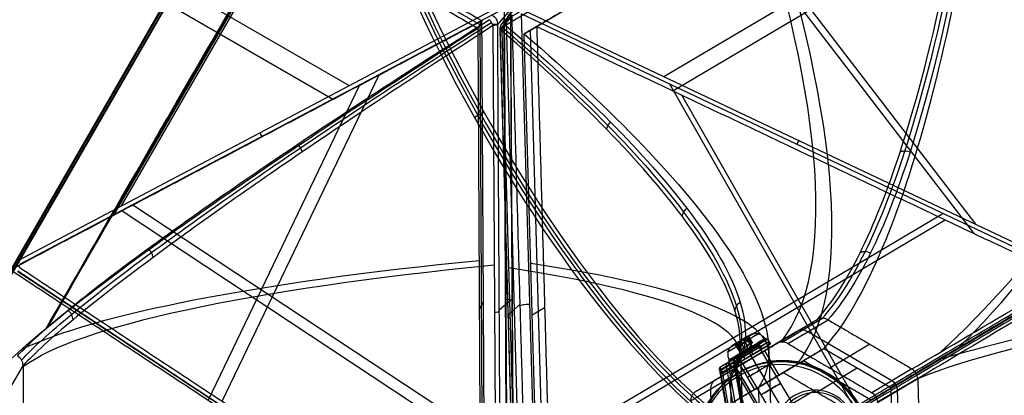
# Model space of a CAD drawing. Header units: millimetres. Extents: x -445 to 449, y -417 to 415.
# Tile 233 of 256: x 98 to 271, y 139 to 206. Entities that reach past the tile are written whole.
import ezdxf

# ---------------------------------------------------------------- set-up
doc = ezdxf.new("R2010")
doc.units = ezdxf.units.MM
doc.header["$MEASUREMENT"] = 0
doc.layers.add('Default', color=7, linetype='Continuous', true_color=0x000000)

# ---------------------------------------------------------------- blocks, each defined once
blk = doc.blocks.new('Block 01')
at = {"layer": 'Default', "color": 7, "true_color": 0xecf1ef}
for p, q in [((181.3, -105.6, 946.22), (95.2, -162.44, 984.61)), ((179.05, -205.75, 915.07), (179.61, -104.52, 929.13)), ((181.59, -105.34, 937.32), (181.02, -207.22, 923.17)), ((176.37, -205.31, 919.39), (176.92, -106.09, 933.17)), ((176.74, -205.95, 923.99), (177.29, -106.73, 937.77)), ((181.66, -106.23, 946.1), (181.09, -208.75, 931.86)), ((182.14, -208.52, 930.11), (182.71, -105.99, 944.35)), ((113.61, -173.06, 967.6), (177.53, -130.86, 939.1)), ((115.54, -174.15, 972.13), (181.52, -130.59, 942.71)), ((128.8, -139.63, 964.15), (155.53, -195.2, 941.84)), ((131.27, -139.49, 968.56), (158.98, -197.08, 945.44)), ((93.77, -141.63, 765.34), (96.15, -145.76, 794.96)), ((176.65, -155.7, 926.28), (177.39, -156.98, 935.47)), ((180.18, -155.64, 923.37), (182.4, -157.52, 936.87)), ((95.15, -164.28, 984.35), (180.68, -209.44, 931.79)), ((181.09, -208.75, 931.86), (95.55, -163.59, 984.41)), ((112.16, -172.29, 968.49), (143.25, -226.15, 928.58)), ((113.5, -173.97, 973.07), (145.66, -229.67, 931.79)), ((91.48, -227.06, 944.69), (150.9, -192.75, 944.69)), ((92.19, -230.7, 948.38), (153.69, -195.19, 948.38)), ((89.99, -256.04, 923.99), (176.74, -205.95, 923.99)), ((179.9, -205.94, 916.39), (182.12, -208.47, 929.79))]:
    blk.add_line(p, q, dxfattribs=at)
at = {"layer": 'Default', "color": 7, "true_color": 0xecf1ef, "extrusion": (0.005497, 0.990479, 0.137558)}
for centre, radius, start, end in [((-291.13, 771.11, -34.32), 197.52, 10.5803, 55.8305), ((-291.13, 771.11, -34.56), 202.52, 16.2866, 55.8751), ((-179.07, 936.19, -25.83), 2, 189.309, 235.8305), ((-181.3, 949.81, -25.83), 2, 118.1535, 189.309), ((-179.07, 936.19, -76.93), 2, 189.309, 235.8305)]:
    blk.add_arc(centre, radius, start, end, dxfattribs=at)
at = {"layer": 'Default', "color": 7, "true_color": 0xecf1ef, "extrusion": (0.866025, 0.5, 0)}
for centre, radius, start, end in [((-365.98, 743.27, 10.61), 197.52, 21.2644, 60.371), ((-365.98, 743.27, 10.79), 202.52, 25.057, 60.4155)]:
    blk.add_arc(centre, radius, start, end, dxfattribs=at)
at = {"layer": 'Default', "color": 7, "true_color": 0xecf1ef, "extrusion": (0.777013, -0.410279, -0.477412)}
blk.add_arc((-100.27, 939.8, -273.57), 2, 83.6598, 106.7116, dxfattribs=at)
at = {"layer": 'Default', "color": 7, "true_color": 0xecf1ef, "extrusion": (0.160562, -0.183392, 0.969839)}
blk.add_arc((-1.81, -40.52, 955.4), 2, 259.1272, 318.9039, dxfattribs=at)
at = {"layer": 'Default', "color": 7, "true_color": 0xecf1ef, "extrusion": (0, 1, 0)}
blk.add_arc((-177.93, 916.71, -205.97), 2, 189.3866, 239.0537, dxfattribs=at)
at = {"layer": 'Default', "color": 7, "true_color": 0xecf1ef}
for points, degree in [([(181.26, -105.54, 946.22), (138.21, -133.96, 965.42), (95.16, -162.38, 984.61)], 2), ([(180.46, -104.71, 930.45), (180.18, -155.32, 923.42), (179.9, -205.94, 916.39)], 2), ([(182.12, -208.47, 929.79), (182.4, -157.21, 936.91), (182.69, -105.95, 944.03)], 2), ([(177.66, -107.37, 942.36), (135.79, -135.02, 961.03), (93.91, -162.66, 979.7)], 2), ([(95.56, -163.07, 984.48), (138.61, -134.65, 965.29), (181.66, -106.23, 946.1)], 2), ([(177.66, -107.37, 942.36), (177.39, -156.98, 935.47), (177.11, -206.59, 928.58)], 2), ([(96.15, -145.76, 794.96), (96.2, -137.18, 796.15), (96.25, -128.6, 797.34)], 2), ([(96.15, -145.76, 794.96), (96.15, -145.76, 794.96), (96.15, -145.76, 794.96), (96.15, -145.77, 794.96)], 3), ([(104.99, -153.87, 826.33), (104.97, -154.19, 826.24), (104.77, -154.84, 826.11), (104.3, -155.34, 826.13), (104.02, -155.52, 826.18)], 3), ([(177.11, -206.59, 928.58), (135.51, -184.63, 954.14), (93.91, -162.66, 979.7)], 2), ([(119.11, -164.87, 855.33), (119.07, -165.16, 855.23), (118.86, -165.75, 855.09), (118.44, -166.23, 855.13), (118.2, -166.42, 855.19)], 3), ([(145.42, -183.49, 888.89), (145.36, -183.73, 888.79), (145.15, -184.22, 888.66), (144.82, -184.65, 888.71), (144.63, -184.84, 888.77)], 3), ([(89.62, -255.4, 919.39), (133, -230.36, 919.39), (176.37, -205.31, 919.39)], 2), ([(177.11, -206.59, 928.58), (133.74, -231.64, 928.58), (90.36, -256.68, 928.58)], 2), ([(177.11, -206.59, 928.58), (176.74, -205.95, 923.99), (176.37, -205.31, 919.39)], 2)]:
    blk.add_open_spline(points, degree=degree, dxfattribs=at)
for points, knots in [([(91.2, -144.11, 795.85), (93.74, -146.84, 809.35), (97.65, -150.32, 822.29), (107.95, -158.59, 846.7), (114.34, -163.39, 858.18), (129.21, -174.03, 879.27), (137.62, -179.83, 888.81), (155.97, -192.12, 905.74), (165.91, -198.61, 913.13), (176.37, -205.31, 919.39)], [709.935271, 709.935271, 709.935271, 709.935271, 752.393422, 752.393422, 794.836466, 794.836466, 837.156729, 837.156729, 879.495751, 879.495751, 879.495751, 879.495751]), ([(96.15, -145.77, 794.96), (96.15, -146.11, 794.9), (96.06, -146.45, 794.85), (95.71, -147.05, 794.8), (95.45, -147.3, 794.79), (95.15, -147.48, 794.8)], [-13.64441, -13.64441, -13.64441, -13.64441, -12.578055, -12.578055, -11.511505, -11.511505, -11.511505, -11.511505]), ([(179.05, -205.75, 915.07), (166.8, -197.84, 907.73), (144.19, -182.87, 890.13), (119.87, -165.66, 859.11), (104.11, -153.38, 826.73), (98.19, -147.96, 805.71), (96.15, -145.77, 794.96)], [-189.353565, -189.353565, -189.353565, -189.353565, -142.168743, -94.983921, -59.595304, -24.206688, -24.206688, -24.206688, -24.206688]), ([(95.15, -147.48, 794.8), (97.19, -149.66, 805.56), (103.14, -155.05, 826.57), (118.96, -167.21, 858.97), (143.39, -184.24, 890.01), (166.11, -199.02, 907.62), (178.42, -206.83, 914.97)], [-1314.671432, -1314.671432, -1314.671432, -1314.671432, -1279.28282, -1243.894199, -1196.709371, -1149.524555, -1149.524555, -1149.524555, -1149.524555]), ([(95.88, -146.75, 794.82), (97.91, -148.93, 805.56), (103.82, -154.32, 826.55), (119.56, -166.51, 858.9), (143.88, -183.6, 889.94), (166.51, -198.46, 907.57), (178.78, -206.31, 914.93)], [0.016308, 0.016308, 0.016308, 0.016308, 35.008572, 70.017144, 116.695241, 163.373337, 163.373337, 163.373337, 163.373337]), ([(178.42, -206.83, 914.97), (178.55, -206.67, 914.93), (178.79, -206.31, 914.9), (178.98, -205.94, 914.99), (179.05, -205.75, 915.07)], [-1.273767, -1.273767, -1.273767, -1.273767, -0.636884, 0, 0, 0, 0])]:
    blk.add_open_spline(points, degree=3, knots=knots, dxfattribs=at)
blk.add_rational_spline([(95.41, -163.34, 984.52), (95.42, -163.16, 984.54), (95.56, -163.07, 984.48)], [1, 0.856671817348, 0.999999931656], degree=2, dxfattribs=at)

msp = doc.modelspace()

# ---------------------------------------------------------------- linework, layer by layer
at = {"layer": 'Default', "color": 9, "true_color": 0xbfbfbf}
for p, q in [((150.72, 256.43, -708.75), (45.98, 75.02, -59.37)), ((151.03, 256.12, -708.79), (46.29, 74.7, -59.37)), ((151.03, 256.72, -708.62), (46.32, 75.35, -59.37)), ((151.34, 256.41, -708.66), (46.62, 75.02, -59.37)), ((183.27, 204.66, -914.08), (267.81, 254.75, -886)), ((186.58, 203.13, -917.64), (269.45, 252.23, -890.12)), ((187.68, 203.78, -922.12), (270.55, 252.88, -894.59)), ((211.18, 195.6, -936.66), (275.13, 233.49, -915.42)), ((212.82, 193.05, -932.33), (274.63, 229.67, -911.8)), ((266.24, 169.53, -949.8), (221.39, 228.03, -919.14)), ((265.95, 167.89, -945.02), (222.58, 224.46, -915.36)), ((183.22, 205.49, -915.42), (185.35, 208.07, -928.83)), ((186.43, 207.32, -930.75), (283.68, 161.27, -953.97)), ((184.43, 206.44, -929.29), (182.3, 203.86, -915.88)), ((184.43, 206.37, -929.3), (182.3, 203.79, -915.9)), ((183.38, 205.09, -922.69), (186.24, 103.24, -936.8)), ((283.31, 160.59, -954.16), (186.06, 206.64, -930.94)), ((186.06, 206.64, -930.94), (188.95, 104.15, -945.14)), ((182.27, 203.74, -915.59), (185.12, 102.55, -929.61)), ((185.53, 102.39, -928.4), (182.69, 203.59, -914.38)), ((190.47, 104.59, -935.86), (187.68, 203.78, -922.12)), ((189.37, 103.94, -931.39), (186.58, 203.13, -917.64)), ((244.78, 137.22, -950.52), (212.29, 194.22, -937.2)), ((245.72, 137.32, -945.55), (214.38, 192.31, -932.7)), ((188.26, 128.68, -941.74), (260.41, 171.43, -948.69)), ((190.91, 128.89, -937.06), (260.82, 170.32, -943.79)), ((189.15, 103.8, -945.18), (283.53, 159.72, -954.27)), ((183.71, 153.5, -922.86), (185.86, 155.43, -936.36)), ((187.98, 153.53, -924.52), (190.18, 154.83, -933.47)), ((232.09, 148.75, -740.24), (239.18, 152.94, -769.07)), ((238.24, 152.68, -769.36), (231.14, 148.49, -740.51)), ((233.08, 148.48, -740.04), (240.18, 152.67, -768.88)), ((234.69, 150.59, -754.94), (220.36, 142.1, -759.7)), ((225.68, 149.55, -753.53), (226.4, 148.33, -753.53)), ((225.97, 149.72, -754.74), (226.69, 148.51, -754.74)), ((226.1, 149.8, -754.12), (226.52, 150.05, -753.99)), ((229.17, 149.41, -754.43), (229.32, 149.15, -754.43)), ((251.44, 141.91, -752.08), (236.63, 150.57, -754.46)), ((223.38, 148.18, -755.03), (223.79, 148.43, -754.89)), ((224.6, 147.27, -754.13), (223.88, 148.49, -754.13)), ((224.07, 147.84, -754.83), (224.96, 148.37, -755.83)), ((224.39, 147.98, -753.43), (224.09, 147.8, -754.83)), ((224.9, 147.45, -755.33), (224.18, 148.66, -755.33)), ((225.56, 148.72, -753.03), (224.37, 148.02, -753.43)), ((224.49, 148.85, -752.6), (224.65, 148.94, -753.23)), ((224.63, 148.93, -753.23), (225.35, 147.71, -753.23)), ((224.69, 148.79, -800.45), (225.32, 126.4, -803.56)), ((224.96, 148.37, -755.83), (226.15, 149.07, -755.44)), ((225.22, 149.28, -755.63), (225.94, 148.06, -755.63)), ((225.24, 149.29, -755.63), (225.39, 149.38, -756.25)), ((226.02, 147.27, -754.43), (225.35, 147.71, -753.23)), ((225.56, 148.72, -753.03), (226.45, 149.25, -754.04)), ((226.02, 147.27, -754.43), (225.94, 148.06, -755.63)), ((226.02, 147.27, -754.43), (226.79, 148.69, -754.04)), ((226.47, 149.22, -754.04), (226.17, 149.04, -755.44)), ((226.57, 147.52, -756.55), (226.95, 147.74, -758.09)), ((227.18, 147.88, -756.26), (227.61, 148.13, -758)), ((231.07, 148.44, -771.74), (227.41, 146.27, -756.84)), ((229.19, 149.07, -753.39), (227.87, 148.29, -753.83)), ((227.87, 148.06, -754.43), (235.71, 134.83, -754.43)), ((227.99, 148.36, -754.43), (228.5, 147.5, -754.43)), ((229.49, 149.25, -754.43), (230, 148.39, -754.43)), ((247.58, 148.34, -767.69), (240.49, 144.15, -738.85)), ((224.23, 146.13, -755.04), (222.91, 145.35, -755.48)), ((222.97, 145.39, -739.15), (226.18, 147.29, -752.19)), ((223.48, 144.53, -739.15), (226.69, 146.43, -752.19)), ((223.54, 145.73, -749.69), (226.02, 147.2, -748.86)), ((223.84, 145.32, -738.95), (226.67, 147, -750.45)), ((224.44, 145.1, -751.28), (223.93, 145.96, -751.28)), ((224.05, 144.87, -749.69), (226.53, 146.34, -748.86)), ((224.11, 146.06, -754.43), (224.62, 145.2, -754.43)), ((226.02, 147.27, -754.43), (224.4, 147.28, -754.83)), ((224.43, 146.02, -754.43), (232.27, 132.8, -754.43)), ((225, 146.59, -744.7), (225.51, 145.73, -744.7)), ((225.15, 146.68, -750.78), (225.53, 146.9, -752.32)), ((225.9, 147.47, -750.63), (226.05, 147.21, -750.63)), ((225.9, 147.47, -758.23), (226.05, 147.21, -758.23)), ((226.05, 147.21, -752.18), (226.56, 146.35, -752.18)), ((226.05, 147.21, -756.68), (226.56, 146.35, -756.68)), ((226.05, 147.21, -758.43), (226.56, 146.35, -758.43)), ((226.15, 147.04, -752.43), (233.99, 133.82, -752.43)), ((226.15, 147.04, -756.43), (233.99, 133.81, -756.43)), ((226.41, 147.43, -750.45), (226.92, 146.57, -750.45)), ((227.69, 147.02, -756.26), (228.12, 147.27, -758)), ((228.97, 147.19, -754.43), (231.51, 142.89, -754.43)), ((229.74, 147.26, -800.66), (230.27, 128.2, -803.31)), ((251.26, 140.64, -768.18), (239.41, 147.57, -770.08)), ((216.81, 140, -745.27), (223.91, 144.19, -774.12)), ((221.02, 143.79, -738.64), (223.5, 145.26, -737.82)), ((223.58, 145.75, -738.95), (221.1, 144.28, -739.77)), ((221.36, 143.85, -739.77), (224.19, 145.53, -751.28)), ((224.09, 144.89, -738.95), (221.61, 143.42, -739.77)), ((224.83, 129.77, -719.65), (222.26, 144.53, -738.23)), ((223.03, 144.26, -745.52), (222.52, 145.12, -745.53)), ((222.61, 145.17, -754.43), (223.12, 144.31, -754.43)), ((222.63, 145.53, -754.43), (222.78, 145.27, -754.43)), ((224.05, 144.65, -738.39), (223.49, 145.6, -738.39)), ((223.87, 145.27, -738.95), (223.63, 145.12, -737.95)), ((226.35, 130.2, -719.52), (223.78, 144.95, -738.1)), ((226.22, 145.57, -752.03), (223.98, 144.24, -742.89)), ((226.53, 139.94, -742.89), (223.98, 144.24, -742.89)), ((235.83, 145.45, -755.54), (224.37, 138.66, -759.34)), ((224.66, 144.65, -754.43), (227.21, 140.34, -754.43)), ((226.81, 145.92, -751.93), (229.36, 141.62, -751.93)), ((226.81, 145.92, -756.93), (229.36, 141.62, -756.93)), ((231.87, 145.32, -739.75), (232.11, 145.46, -740.72)), ((247.68, 138.52, -753.63), (235.83, 145.45, -755.54)), ((222.98, 142.48, -774.59), (215.89, 138.29, -745.75)), ((221.01, 144.13, -739.22), (221.57, 143.18, -739.22)), ((221.39, 143.8, -739.77), (221.15, 143.65, -738.77)), ((223.87, 128.73, -720.34), (221.29, 143.48, -738.92)), ((225.38, 129.15, -720.21), (222.81, 143.91, -738.79)), ((224.39, 142.74, -741.45), (224.25, 143.24, -741.93)), ((224.39, 142.74, -741.45), (231.27, 131.13, -741.45)), ((228.82, 136.07, -742.89), (224.49, 143.38, -742.89)), ((233.68, 144.17, -771.99), (229.95, 141.97, -756.83)), ((245.34, 144.11, -769.13), (238.18, 139.87, -740.04)), ((254.99, 144.01, -766.5), (247.89, 139.81, -737.65)), ((228.77, 141.27, -752.03), (226.53, 139.94, -742.89)), ((256.01, 142.3, -766.5), (248.91, 138.11, -737.65)), ((248.91, 138.09, -737.65), (256.01, 142.29, -766.5)), ((219.44, 140.39, -760.17), (219.92, 123.24, -762.55)), ((232.39, 137.04, -741.87), (237.83, 140.26, -763.99)), ((252.94, 123.04, -754.45), (252.46, 140.19, -752.08))]:
    msp.add_line(p, q, dxfattribs=at)
at = {"layer": 'Default', "color": 9, "true_color": 0xbfbfbf, "extrusion": (-0.488701, 0.872425, 0.006739)}
msp.add_circle((-248.15, -679.28, 72.89), 1, dxfattribs=at)
at = {"layer": 'Default', "color": 9, "true_color": 0xbfbfbf, "extrusion": (-0.509725, 0.860338, -0.000190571)}
for centre, radius in [((-269.52, -754.43, 11.69), 3.8), ((-269.52, -754.43, 11.07), 2.25), ((-269.52, -754.43, 7.57), 2.5), ((-269.52, -754.43, 3.69), 2)]:
    msp.add_circle(centre, radius, dxfattribs=at)
at = {"layer": 'Default', "color": 9, "true_color": 0xbfbfbf, "extrusion": (-0.236501, -0.139907, 0.961506)}
for centre in [(6.89, 51.84, -786.44), (6.89, 51.84, -786.95)]:
    msp.add_circle(centre, 16, dxfattribs=at)
at = {"layer": 'Default', "color": 9, "true_color": 0xbfbfbf, "extrusion": (0.839785, 0.468295, 0.274702)}
for centre, radius, start, end in [((78.51, -800.78, 52.99), 80, 19.8939, 169.2829), ((78.51, -800.78, 50.99), 80, 21.2154, 169.1108), ((78.51, -800.78, 51.99), 81, 22.3302, 166.5581), ((78.51, -800.78, 51.99), 79, 19.6326, 169.1587)]:
    msp.add_arc(centre, radius, start, end, dxfattribs=at)
at = {"layer": 'Default', "color": 9, "true_color": 0xbfbfbf, "extrusion": (0.827193, 0.490148, 0.274785)}
for centre, radius, start, end in [((206.36, -796.91, 53.04), 197.52, 185.97, 231.2202), ((206.36, -796.91, 53.05), 202.52, 185.8956, 231.2647), ((81.39, -952.44, 0.73), 2, 4.6986, 51.2202), ((11.21, -797.25, 51.84), 0.2, 269.9886, 359.9886), ((11.21, -801.65, 51.84), 0.2, 359.9886, 89.9886), ((9.42, -783.77, 50.34), 2, 359.9886, 35.9308), ((9.42, -783.77, 51.81), 2, 359.9886, 35.9308), ((9.42, -783.77, 53.34), 2, 359.9886, 35.9308), ((9.42, -783.77, 53.34), 1, 359.9886, 35.9308), ((9.42, -783.77, 50.34), 1, 359.9886, 35.9308), ((9.42, -783.77, 51.82), 1, 359.9886, 35.9308)]:
    msp.add_arc(centre, radius, start, end, dxfattribs=at)
at = {"layer": 'Default', "color": 9, "true_color": 0xbfbfbf, "extrusion": (0.855031, -0.5, 0.137558)}
for centre, radius, start, end in [((438.79, -712.33, 41.72), 197.52, 203.9433, 245.1275), ((438.79, -712.33, 41.89), 202.52, 208.2822, 245.172)]:
    msp.add_arc(centre, radius, start, end, dxfattribs=at)
at = {"layer": 'Default', "color": 9, "true_color": 0xbfbfbf, "extrusion": (-0.154459, -0.186633, 0.970212)}
for centre in [(12.02, 44.51, -961.71), (12.02, 44.51, -954.8)]:
    msp.add_arc(centre, 2, 161.0275, 220.8042, dxfattribs=at)
at = {"layer": 'Default', "color": 9, "true_color": 0xbfbfbf}
for start, end in [(140.4103, 180), (180, 181.6105)]:
    msp.add_arc((184.27, 203.8, -915.58), 2, start, end, dxfattribs=at)
at = {"layer": 'Default', "color": 9, "true_color": 0xbfbfbf, "extrusion": (0, 1, 0)}
for start, end in [(350.956, 0), (0, 40.5556)]:
    msp.add_arc((-184.27, -915.58, 203.8), 2, start, end, dxfattribs=at)
at = {"layer": 'Default', "color": 9, "true_color": 0xbfbfbf, "extrusion": (-0.027838, 0.990148, 0.137227)}
for centre, radius, start, end in [((-189.93, -934.16, 71.02), 2, 350.8034, 360), ((-189.93, -934.16, 71.02), 2, 0, 37.325), ((-31.27, -813.19, 28.83), 197.52, 173.1325, 217.325), ((-31.27, -813.19, 29.08), 202.52, 178.7759, 217.3695), ((-445.65, -710.59, 28.54), 197.52, 294.8618, 340.1121), ((-445.65, -710.59, 28.78), 202.52, 294.8173, 334.0828), ((-192.13, -947.79, 19.92), 2, 279.6479, 350.8034), ((-189.93, -934.16, 19.92), 2, 350.8034, 37.325)]:
    msp.add_arc(centre, radius, start, end, dxfattribs=at)
at = {"layer": 'Default', "color": 9, "true_color": 0xbfbfbf, "extrusion": (0.883454, -0.418357, -0.210917)}
msp.add_arc((266.3, -891.18, 329.32), 2, 272.5585, 295.6102, dxfattribs=at)
at = {"layer": 'Default', "color": 9, "true_color": 0xbfbfbf, "extrusion": (-0.509725, 0.860338, -0.000190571)}
for centre, radius, start, end in [((-269.52, -754.43, 11.87), 3.8, 180, 254.0508), ((-269.52, -754.43, 11.87), 3.8, 164.0508, 180), ((-269.52, -754.43, 11.57), 4, 96.0751, 52.0265), ((-269.52, -754.43, 11.87), 3.8, 254.0508, 164.0508), ((-269.52, -754.43, 11.07), 4, 96.0751, 52.0265), ((-269.52, -754.43, 11.57), 3.8, 254.0508, 74.0508), ((-269.52, -754.43, 10.57), 4, 96.0751, 52.0265), ((-269.52, -754.43, 11.37), 2, 344.0508, 180), ((-269.52, -754.43, 11.57), 3.8, 74.0508, 180), ((-269.52, -754.43, 11.57), 2.25, 74.0508, 180), ((-269.52, -754.43, 11.57), 2.2, 74.0508, 254.0508), ((-269.52, -754.43, 11.57), 2.25, 180, 254.0508), ((-269.52, -754.43, 11.37), 2, 180, 254.0508), ((-269.52, -754.43, 11.57), 3.8, 180, 254.0508), ((-269.52, -754.43, 11.57), 2.2, 344.0508, 74.0508), ((-269.52, -754.43, 11.57), 2.25, 254.0508, 74.0508), ((-269.52, -754.43, 11.57), 2.2, 344.0508, 348.3487), ((-269.52, -754.43, 11.57), 2.2, 254.0508, 344.0508), ((-269.52, -754.43, 11.57), 2.2, 343.8773, 344.0508), ((-269.52, -754.43, 10.57), 2.25, 254.0508, 74.0508), ((-269.52, -754.43, 10.07), 2.5, 344.0508, 164.0508), ((-269.52, -754.43, 11.37), 2, 254.0508, 344.0508), ((-269.52, -754.43, 10.07), 2.5, 180, 344.0508), ((-269.52, -754.43, 10.57), 2.25, 74.0508, 180), ((-269.52, -754.43, 10.57), 2.25, 180, 254.0508), ((-269.52, -754.43, 10.07), 2.5, 164.0508, 180), ((-269.52, -754.43, 5.07), 2.5, 344.0508, 164.0508), ((-269.52, -754.43, 5.07), 2.5, 180, 344.0508), ((-269.52, -754.43, 5.07), 2.5, 164.0508, 180)]:
    msp.add_arc(centre, radius, start, end, dxfattribs=at)
at = {"layer": 'Default', "color": 9, "true_color": 0xbfbfbf, "extrusion": (-0.236501, -0.139907, 0.961506)}
for centre, radius, start, end in [((-8.11, 60.49, -802.47), 2, 120.0397, 180.0397), ((-11.41, 54.03, -799.45), 0.2, 180.0397, 270.0397), ((-8.11, 60.49, -787.45), 2, 120.0397, 180.0397), ((6.89, 51.84, -785.95), 15.5, 90.0397, 270.0397), ((-11.41, 49.63, -799.45), 0.2, 90.0397, 180.0397), ((6.89, 51.84, -786.45), 16, 90.0397, 270.0397), ((6.89, 51.84, -787.45), 16, 90.0397, 270.0397), ((-8.1, 43.17, -802.44), 2, 180.0397, 240.0397), ((6.88, 69.16, -802.37), 2, 60.0397, 120.0397), ((-8.1, 43.17, -787.45), 2, 180.0397, 240.0397), ((6.89, 51.84, -810.45), 7.5, 90.0397, 270.0397), ((6.89, 51.84, -810.95), 7, 90.0397, 270.0397), ((6.88, 69.16, -787.45), 2, 60.0397, 120.0397)]:
    msp.add_arc(centre, radius, start, end, dxfattribs=at)
at = {"layer": 'Default', "color": 9, "true_color": 0xbfbfbf}
for points, degree in [([(267.76, 255.59, -887.34), (225.49, 230.54, -901.38), (183.22, 205.49, -915.42)], 2), ([(357.08, 204.47, -872.8), (313.39, 230.02, -879.83), (269.7, 255.58, -886.86)], 2), ([(271.65, 253.53, -899.07), (230.22, 228.98, -912.83), (188.78, 204.43, -926.59)], 2), ([(187.31, 103.87, -943.51), (185.87, 155.12, -936.41), (184.43, 206.37, -929.3)], 2), ([(182.3, 203.79, -915.9), (183.72, 153.19, -922.91), (185.14, 102.59, -929.92)], 2), ([(188.78, 204.43, -926.59), (187.68, 203.78, -922.12), (186.58, 203.13, -917.64)], 2), ([(188.78, 204.43, -926.59), (236.08, 182.03, -937.88), (283.38, 159.63, -949.18)], 2), ([(188.78, 204.43, -926.59), (190.18, 154.83, -933.47), (191.57, 105.24, -940.34)], 2), ([(201.11, 186.27, -888.41), (201.15, 186.5, -888.3), (201.31, 186.96, -888.12), (201.62, 187.37, -888.06), (201.8, 187.55, -888.06)], 3), ([(254.66, 182.25, -827.64), (254.36, 182.36, -827.63), (253.74, 182.49, -827.69), (253.15, 182.37, -827.93), (252.9, 182.26, -828.07)], 3), ([(214.47, 170.89, -859.52), (214.49, 171.16, -859.4), (214.66, 171.7, -859.2), (215.03, 172.16, -859.12), (215.26, 172.35, -859.11)], 3), ([(247.69, 164.45, -799.43), (247.39, 164.6, -799.43), (246.73, 164.76, -799.51), (246.09, 164.61, -799.74), (245.82, 164.47, -799.88)], 3), ([(188.95, 104.15, -945.14), (236.14, 132.11, -949.69), (283.33, 160.06, -954.23)], 2), ([(283.74, 159.38, -954.23), (236.55, 131.42, -949.69), (189.35, 103.46, -945.14)], 2), ([(191.57, 105.24, -940.34), (237.48, 132.44, -944.76), (283.38, 159.63, -949.18)], 2), ([(223.79, 154.16, -817.87), (223.79, 154.47, -817.76), (223.95, 155.1, -817.57), (224.39, 155.59, -817.45), (224.66, 155.77, -817.42)], 3), ([(223.91, 144.19, -774.12), (231.07, 148.44, -771.74), (238.24, 152.68, -769.36)], 2), ([(238.24, 152.69, -769.36), (238.24, 152.69, -769.36), (238.24, 152.68, -769.36), (238.24, 152.68, -769.36)], 3), ([(240.18, 152.67, -768.88), (240.18, 152.67, -768.88), (240.17, 152.67, -768.88), (240.17, 152.68, -768.88)], 3), ([(240.18, 152.67, -768.88), (247.58, 148.34, -767.69), (254.99, 144.01, -766.5)], 2), ([(224.63, 148.93, -755.83), (225.22, 149.28, -755.63), (225.82, 149.63, -755.44)], 2), ([(226.12, 149.81, -754.04), (225.68, 149.55, -753.53), (225.23, 149.28, -753.03)], 2), ([(225.82, 149.63, -755.44), (225.97, 149.72, -754.74), (226.12, 149.81, -754.04)], 2), ([(225.82, 149.63, -755.44), (226.15, 149.07, -755.44), (226.48, 148.51, -755.44)], 2), ([(226.12, 149.81, -754.04), (226.45, 149.25, -754.04), (226.79, 148.69, -754.04)], 2), ([(216.81, 140, -745.27), (223.98, 144.24, -742.89), (231.14, 148.49, -740.51)], 2), ([(223.73, 148.4, -754.83), (224.18, 148.66, -755.33), (224.63, 148.93, -755.83)], 2), ([(224.04, 148.58, -753.43), (223.89, 148.49, -754.13), (223.73, 148.4, -754.83)], 2), ([(223.73, 148.4, -754.83), (224.07, 147.84, -754.83), (224.4, 147.28, -754.83)], 2), ([(225.23, 149.28, -753.03), (224.63, 148.93, -753.23), (224.04, 148.58, -753.43)], 2), ([(224.7, 147.46, -753.43), (224.37, 148.02, -753.43), (224.04, 148.58, -753.43)], 2), ([(224.63, 148.93, -755.83), (224.96, 148.37, -755.83), (225.29, 147.81, -755.83)], 2), ([(225.89, 148.16, -753.03), (225.56, 148.72, -753.03), (225.23, 149.28, -753.03)], 2), ([(233.08, 148.48, -740.04), (240.49, 144.15, -738.85), (247.89, 139.81, -737.65)], 2), ([(221.1, 144.28, -739.77), (222.52, 145.12, -745.53), (223.93, 145.96, -751.28)], 2), ([(226.41, 147.43, -750.45), (225, 146.59, -744.7), (223.58, 145.75, -738.95)], 2), ([(224.09, 144.89, -738.95), (225.51, 145.73, -744.7), (226.92, 146.57, -750.45)], 2), ([(227.95, 140.78, -773.89), (233.68, 144.17, -771.99), (239.41, 147.57, -770.08)], 2), ([(239.41, 147.57, -770.08), (235.83, 145.45, -755.54), (232.26, 143.34, -740.99)], 2), ([(221.1, 144.28, -739.77), (222.34, 145.02, -739.36), (223.58, 145.75, -738.95)], 2), ([(221.61, 143.42, -739.77), (221.36, 143.85, -739.77), (221.1, 144.28, -739.77)], 2), ([(224.05, 144.65, -738.38), (222.81, 143.91, -738.79), (221.57, 143.18, -739.21)], 2), ([(224.44, 145.1, -751.28), (223.03, 144.26, -745.52), (221.61, 143.42, -739.77)], 2), ([(221.61, 143.42, -739.77), (222.85, 144.16, -739.36), (224.09, 144.89, -738.95)], 2), ([(223.5, 145.26, -737.82), (223.78, 144.95, -738.1), (224.05, 144.65, -738.38)], 2), ([(223.5, 145.26, -737.82), (224.79, 137.88, -728.53), (226.07, 130.5, -719.24)], 2), ([(223.58, 145.75, -738.95), (223.84, 145.32, -738.95), (224.09, 144.89, -738.95)], 2), ([(223.91, 144.19, -774.12), (223.91, 144.19, -774.12), (223.9, 144.19, -774.12), (223.9, 144.19, -774.12)], 3), ([(226.62, 129.89, -719.8), (225.34, 137.27, -729.09), (224.05, 144.65, -738.38)], 2), ([(232.26, 143.34, -740.99), (226.53, 139.94, -742.89), (220.79, 136.54, -744.8)], 2), ([(221.57, 143.18, -739.21), (221.29, 143.48, -738.92), (221.02, 143.79, -738.64)], 2), ([(221.02, 143.79, -738.64), (222.3, 136.41, -729.35), (223.59, 129.03, -720.06)], 2), ([(221.57, 143.18, -739.21), (222.86, 135.8, -729.92), (224.14, 128.42, -720.62)], 2), ([(222.98, 142.49, -774.59), (222.98, 142.49, -774.59), (222.98, 142.49, -774.59), (222.98, 142.48, -774.59)], 3), ([(223.47, 125.34, -776.97), (223.23, 133.91, -775.78), (222.98, 142.48, -774.59)], 2), ([(244.1, 136.41, -739.08), (238.18, 139.87, -740.04), (232.26, 143.34, -740.99)], 2), ([(254.99, 144.01, -766.5), (254.99, 144.01, -766.5), (254.99, 144.01, -766.5), (254.99, 144.01, -766.5)], 3), ([(227.95, 140.78, -773.89), (224.37, 138.66, -759.34), (220.79, 136.54, -744.8)], 2), ([(228.34, 127.06, -775.79), (228.14, 133.92, -774.84), (227.95, 140.78, -773.89)], 2), ([(256.01, 142.29, -766.5), (256.01, 142.29, -766.5), (256.01, 142.3, -766.5), (256.01, 142.3, -766.5)], 3), ([(256.01, 142.29, -766.5), (256.25, 133.72, -767.69), (256.49, 125.14, -768.88)], 2), ([(244.1, 136.41, -739.08), (247.68, 138.52, -753.63), (251.26, 140.64, -768.18)], 2), ([(251.26, 140.64, -768.18), (251.45, 133.78, -769.13), (251.65, 126.92, -770.08)], 2)]:
    msp.add_open_spline(points, degree=degree, dxfattribs=at)
for points, knots in [([(238.24, 152.69, -769.36), (240.83, 155.57, -779.83), (245.91, 163.46, -800.27), (253.81, 183.32, -831.75), (261.48, 213.07, -861.86), (265.92, 240.18, -878.91), (267.81, 254.75, -886)], [-1314.671432, -1314.671432, -1314.671432, -1314.671432, -1279.28282, -1243.894199, -1196.709371, -1149.524555, -1149.524555, -1149.524555, -1149.524555]), ([(239.2, 152.94, -769.07), (241.77, 155.81, -779.52), (246.83, 163.68, -799.94), (254.65, 183.48, -831.4), (262.22, 213.16, -861.55), (266.56, 240.23, -878.64), (268.39, 254.8, -885.76)], [0.016308, 0.016308, 0.016308, 0.016308, 35.0086, 70.017201, 116.695335, 163.373468, 163.373468, 163.373468, 163.373468]), ([(269.02, 254.75, -885.7), (267.25, 240.17, -878.58), (263.02, 213.06, -861.49), (255.56, 183.31, -831.32), (247.79, 163.45, -799.81), (242.75, 155.56, -779.36), (240.17, 152.68, -768.88)], [-189.353565, -189.353565, -189.353565, -189.353565, -142.168743, -94.983921, -59.595304, -24.206688, -24.206688, -24.206688, -24.206688]), ([(239.41, 147.57, -770.08), (242.66, 151.16, -783.23), (245.77, 156.33, -795.82), (251.67, 169.44, -819.56), (254.45, 177.4, -830.72), (259.58, 195.64, -851.21), (261.91, 205.85, -860.47), (266.07, 227.93, -876.89), (267.89, 239.8, -884.05), (269.45, 252.23, -890.12)], [709.935271, 709.935271, 709.935271, 709.935271, 752.393427, 752.393427, 794.836466, 794.836466, 837.156724, 837.156724, 879.495751, 879.495751, 879.495751, 879.495751]), ([(182.69, 203.59, -914.38), (182.74, 203.77, -914.28), (182.88, 204.15, -914.13), (183.13, 204.5, -914.08), (183.27, 204.66, -914.08)], [-1.273767, -1.273767, -1.273767, -1.273767, -0.636884, 0, 0, 0, 0]), ([(222.98, 142.49, -774.59), (224.95, 145.46, -789.04), (225.49, 153.3, -818.14), (216.88, 168.78, -856.64), (201.96, 185.95, -888.9), (189.62, 197.55, -906.3), (182.69, 203.59, -914.38)], [-1314.671432, -1314.671432, -1314.671432, -1314.671432, -1267.486618, -1220.301793, -1184.913174, -1149.524555, -1149.524555, -1149.524555, -1149.524555]), ([(182.91, 204.14, -914.16), (189.84, 198.14, -906.06), (202.19, 186.62, -888.64), (217.11, 169.58, -856.35), (225.72, 154.22, -817.86), (225.17, 146.43, -788.8), (223.21, 143.47, -774.38)], [0, 0, 0, 0, 35.012929, 70.025857, 116.709762, 163.377356, 163.377356, 163.377356, 163.377356]), ([(183.27, 204.66, -914.08), (190.24, 198.69, -905.98), (202.65, 187.23, -888.54), (217.68, 170.26, -856.23), (226.37, 154.94, -817.69), (225.86, 147.15, -788.58), (223.9, 144.19, -774.12)], [-189.353565, -189.353565, -189.353565, -189.353565, -153.964953, -118.576332, -71.391504, -24.206688, -24.206688, -24.206688, -24.206688]), ([(254.99, 144.01, -766.5), (259.97, 146.95, -780.21), (273.07, 154.66, -806.24), (298.77, 169.78, -836.35), (327.23, 186.5, -858.01), (346.42, 197.78, -867.69), (356.41, 203.64, -871.64)], [-1314.671432, -1314.671432, -1314.671432, -1314.671432, -1267.486608, -1220.301783, -1184.913165, -1149.524555, -1149.524555, -1149.524555, -1149.524555]), ([(186.58, 203.13, -917.64), (194.48, 196.3, -908.44), (201.52, 189.69, -898.34), (213.49, 177.16, -876.56), (218.42, 171.25, -864.88), (225.79, 160.41, -840.24), (228.19, 155.53, -827.35), (230.21, 147.1, -800.99), (229.82, 143.55, -787.49), (227.95, 140.78, -773.89)], [-879.495751, -879.495751, -879.495751, -879.495751, -837.156731, -837.156731, -794.836471, -794.836471, -752.393429, -752.393429, -709.935271, -709.935271, -709.935271, -709.935271]), ([(355.1, 202.14, -876.34), (343.77, 195.43, -871.85), (332.78, 188.92, -866.16), (311.96, 176.58, -852.42), (302.13, 170.76, -844.36), (284.08, 160.07, -825.95), (275.93, 155.25, -815.65), (261.86, 146.92, -793.23), (255.92, 143.4, -781.09), (251.26, 140.64, -768.18)], [-879.495751, -879.495751, -879.495751, -879.495751, -837.156729, -837.156729, -794.836466, -794.836466, -752.393422, -752.393422, -709.935271, -709.935271, -709.935271, -709.935271]), ([(356.76, 203.12, -871.54), (346.8, 197.22, -867.59), (327.67, 185.89, -857.88), (299.32, 169.1, -836.2), (273.72, 153.94, -806.09), (260.68, 146.22, -780.1), (255.71, 143.28, -766.41)], [0, 0, 0, 0, 35.012924, 70.025848, 116.709746, 163.377335, 163.377335, 163.377335, 163.377335]), ([(357.05, 202.57, -871.64), (347.1, 196.62, -867.69), (327.99, 185.21, -858.01), (299.65, 168.29, -836.35), (274.04, 153.02, -806.24), (260.98, 145.25, -780.21), (256.01, 142.3, -766.5)], [-189.353565, -189.353565, -189.353565, -189.353565, -153.964955, -118.576337, -71.391512, -24.206688, -24.206688, -24.206688, -24.206688]), ([(240.17, 152.68, -768.88), (239.87, 152.85, -768.92), (239.53, 152.94, -768.99), (238.86, 152.94, -769.15), (238.53, 152.85, -769.25), (238.24, 152.69, -769.36)], [-13.64441, -13.64441, -13.64441, -13.64441, -12.578055, -12.578055, -11.511505, -11.511505, -11.511505, -11.511505]), ([(223.9, 144.19, -774.12), (223.61, 144.02, -774.21), (223.37, 143.77, -774.29), (223.05, 143.17, -774.46), (222.97, 142.83, -774.54), (222.98, 142.49, -774.59)], [-7.355431, -7.355431, -7.355431, -7.355431, -6.289077, -6.289077, -5.222526, -5.222526, -5.222526, -5.222526]), ([(256.01, 142.3, -766.5), (255.99, 142.64, -766.44), (255.89, 142.98, -766.41), (255.54, 143.58, -766.41), (255.29, 143.83, -766.44), (254.99, 144.01, -766.5)], [-13.64441, -13.64441, -13.64441, -13.64441, -12.578055, -12.578055, -11.511505, -11.511505, -11.511505, -11.511505])]:
    msp.add_open_spline(points, degree=3, knots=knots, dxfattribs=at)
for points, weights, knots in [([(227.9, 150.21, -753.54), (227.13, 149.76, -750.42), (224.45, 148.17, -751.31), (221.76, 146.58, -752.2), (222.53, 147.04, -755.32), (223.3, 147.49, -758.44), (225.98, 149.08, -757.55), (228.66, 150.67, -756.66), (227.9, 150.21, -753.54)], [0.853553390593, 0.603553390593, 0.853553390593, 0.603553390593, 0.853553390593, 0.603553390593, 0.853553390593, 0.603553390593, 0.853553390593], [-3.141593, -3.141593, -3.141593, -1.570796, -1.570796, 0, 0, 1.570796, 1.570796, 3.141593, 3.141593, 3.141593]), ([(225.38, 149.37, -756.26), (223.81, 148.44, -756.78), (223.36, 148.17, -754.95), (222.91, 147.91, -753.13), (224.48, 148.84, -752.61), (226.05, 149.77, -752.08), (226.5, 150.04, -753.91)], [1, 0.707106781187, 1, 0.707106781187, 1, 0.707106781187, 1], [-8.953539, -8.953539, -8.953539, -5.969026, -5.969026, -2.984513, -2.984513, 0, 0, 0])]:
    msp.add_rational_spline(points, weights, degree=2, knots=knots, dxfattribs=at)
for points, weights in [([(226.5, 150.04, -753.91), (226.95, 150.3, -755.74), (225.38, 149.37, -756.26)], [1, 0.707106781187, 1]), ([(226.5, 150.04, -753.91), (228.07, 150.97, -753.39), (229.04, 149.33, -753.39)], [1, 0.707106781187, 1]), ([(223.36, 148.17, -754.95), (221.79, 147.24, -755.48), (222.75, 145.61, -755.48)], [1, 0.707106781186, 1]), ([(224.48, 148.84, -752.61), (224.03, 148.57, -750.78), (225, 146.94, -750.78)], [1, 0.707106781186, 1]), ([(225.29, 147.81, -755.83), (224.95, 147.36, -755.33), (224.4, 147.28, -754.83)], [1, 1.15470053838, 1]), ([(224.7, 147.46, -753.43), (225.4, 147.63, -753.23), (225.89, 148.16, -753.03)], [1, 1.15470053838, 1]), ([(225.29, 147.81, -755.83), (225.67, 147.9, -755.73), (225.94, 148.06, -755.63)], [1, 1.07735026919, 1.07735026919]), ([(225.38, 149.37, -756.26), (225.83, 149.64, -758.09), (226.8, 148, -758.09)], [1, 0.707106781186, 1]), ([(226.79, 148.69, -754.04), (226.45, 148.25, -753.53), (225.89, 148.16, -753.03)], [1, 1.15470053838, 1]), ([(225.94, 148.06, -755.63), (226.22, 148.23, -755.54), (226.48, 148.51, -755.44)], [1.07735026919, 1.07735026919, 1]), ([(226.79, 148.69, -754.04), (226.74, 148.42, -754.74), (226.48, 148.51, -755.44)], [1, 1.15470053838, 1]), ([(224.4, 147.28, -754.83), (224.65, 147.19, -754.13), (224.7, 147.46, -753.43)], [1, 1.15470053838, 1])]:
    msp.add_rational_spline(points, weights, degree=2, dxfattribs=at)

# ---------------------------------------------------------------- block references
at = {"layer": 'Default', "color": 7, "true_color": 0xecf1ef, "extrusion": (0, 0, -1), "rotation": 180}
msp.add_blockref('Block 01', (-2, -1.19), dxfattribs=at)

doc.saveas('drawing.dxf')
